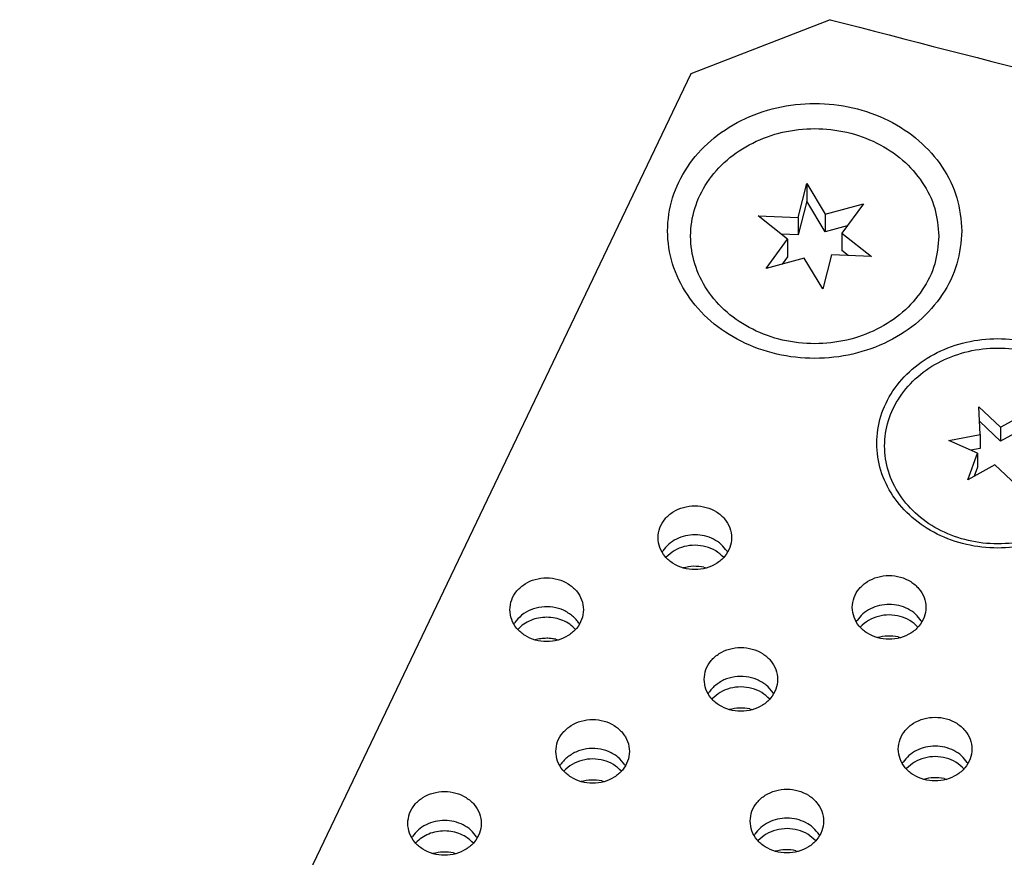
# Model space of a CAD drawing. Header units: inches. Extents: x -129 to 664, y -381 to 179.
# Tile 18 of 109: x -76 to -58, y -314 to -298. Entities that reach past the tile are written whole.
import ezdxf

# ---------------------------------------------------------------- set-up
doc = ezdxf.new("R2010")
doc.units = ezdxf.units.IN
doc.layers.add('1', color=7, linetype='Continuous')

# ---------------------------------------------------------------- blocks, each defined once
blk = doc.blocks.new('insulator_top2_E7018-25457__230', base_point=(-87.509, -353.663))
at = {"color": 7, "linetype": 'Continuous'}
for p, q in [((-60.921, -298.047), (-63.576, -299.078)), ((-63.576, -299.078), (-76.431, -325.956)), ((-64.122, -308.176), (-64.108, -308.152)), ((-62.886, -308.158), (-62.875, -308.177)), ((-60.426, -309.502), (-60.412, -309.478)), ((-59.19, -309.484), (-59.179, -309.502)), ((-66.942, -309.546), (-66.927, -309.522)), ((-65.706, -309.527), (-65.695, -309.546)), ((-63.246, -310.872), (-63.232, -310.848)), ((-62.01, -310.853), (-61.999, -310.872)), ((-66.066, -312.241), (-66.052, -312.217)), ((-64.83, -312.222), (-64.819, -312.241)), ((-59.551, -312.197), (-59.536, -312.173)), ((-58.314, -312.179), (-58.304, -312.197)), ((-68.886, -313.61), (-68.871, -313.586)), ((-67.65, -313.592), (-67.639, -313.611)), ((-62.37, -313.567), (-62.356, -313.543)), ((-61.134, -313.548), (-61.123, -313.567))]:
    blk.add_line(p, q, dxfattribs=at)
for points, knots in [([(-60.921, -298.047), (-57.94, -298.824), (-51.961, -300.38), (-42.745, -301.628), (-33.439, -302.079), (-24.133, -301.628), (-14.918, -300.38), (-8.938, -298.824), (-5.957, -298.047)], [0, 0, 0, 0, 9.234928, 18.522527, 27.83697, 37.151413, 46.439012, 55.673941, 55.673941, 55.673941, 55.673941]), ([(-58.416, -302.065), (-58.435, -301.853), (-58.473, -301.423), (-58.772, -300.829), (-59.222, -300.322), (-59.81, -299.936), (-60.489, -299.695), (-61.216, -299.613), (-61.943, -299.695), (-62.622, -299.936), (-63.208, -300.322), (-63.662, -300.829), (-63.95, -301.423), (-64.048, -302.065), (-63.95, -302.707), (-63.662, -303.301), (-63.208, -303.808), (-62.622, -304.194), (-61.943, -304.435), (-61.216, -304.517), (-60.489, -304.435), (-59.81, -304.194), (-59.222, -303.808), (-58.772, -303.301), (-58.473, -302.707), (-58.435, -302.277), (-58.416, -302.065)], [0, 0, 0, 0, 0.634813, 1.283098, 1.954077, 2.65034, 3.367781, 4.09717, 4.826558, 5.543999, 6.240263, 6.911241, 7.559526, 8.194339, 8.829152, 9.477437, 10.148416, 10.844679, 11.56212, 12.291509, 13.020897, 13.738338, 14.434602, 15.10558, 15.753865, 16.388678, 16.388678, 16.388678, 16.388678]), ([(-55.436, -306.106), (-55.452, -305.931), (-55.483, -305.579), (-55.729, -305.09), (-56.099, -304.674), (-56.581, -304.357), (-57.139, -304.159), (-57.736, -304.091), (-58.334, -304.159), (-58.892, -304.357), (-59.373, -304.674), (-59.746, -305.09), (-59.982, -305.579), (-60.063, -306.106), (-59.982, -306.633), (-59.746, -307.121), (-59.373, -307.537), (-58.892, -307.854), (-58.334, -308.053), (-57.736, -308.12), (-57.139, -308.053), (-56.581, -307.854), (-56.099, -307.537), (-55.729, -307.121), (-55.483, -306.633), (-55.452, -306.28), (-55.436, -306.106)], [0, 0, 0, 0, 0.521454, 1.053973, 1.605134, 2.177065, 2.766392, 3.365532, 3.964672, 4.553999, 5.12593, 5.677091, 6.209611, 6.731064, 7.252518, 7.785038, 8.336199, 8.908129, 9.497456, 10.096596, 10.695737, 11.285064, 11.856994, 12.408155, 12.940675, 13.462129, 13.462129, 13.462129, 13.462129]), ([(-64.198, -307.901), (-64.192, -307.965), (-64.178, -308.094), (-64.07, -308.267), (-63.913, -308.402), (-63.716, -308.488), (-63.498, -308.517), (-63.281, -308.488), (-63.084, -308.402), (-62.926, -308.267), (-62.823, -308.094), (-62.787, -307.901), (-62.823, -307.708), (-62.926, -307.535), (-63.084, -307.4), (-63.281, -307.314), (-63.498, -307.285), (-63.716, -307.314), (-63.913, -307.4), (-64.07, -307.535), (-64.178, -307.708), (-64.192, -307.837), (-64.198, -307.901)], [0, 0, 0, 0, 0.190439, 0.386512, 0.591376, 0.804667, 1.023004, 1.241341, 1.454632, 1.659496, 1.855569, 2.046008, 2.236447, 2.43252, 2.637384, 2.850675, 3.069012, 3.287349, 3.50064, 3.705504, 3.901578, 4.092016, 4.092016, 4.092016, 4.092016]), ([(-62.886, -308.158), (-62.92, -308.113), (-62.991, -308.021), (-63.14, -307.923), (-63.311, -307.86), (-63.495, -307.838), (-63.679, -307.858), (-63.851, -307.92), (-64.001, -308.016), (-64.073, -308.108), (-64.108, -308.152)], [0, 0, 0, 0, 0.169498, 0.345491, 0.526995, 0.711655, 0.896377, 1.078053, 1.254286, 1.424032, 1.424032, 1.424032, 1.424032]), ([(-67.018, -309.271), (-67.011, -309.334), (-66.997, -309.464), (-66.89, -309.636), (-66.733, -309.771), (-66.535, -309.857), (-66.318, -309.887), (-66.101, -309.857), (-65.904, -309.771), (-65.745, -309.636), (-65.642, -309.464), (-65.606, -309.271), (-65.642, -309.077), (-65.745, -308.905), (-65.904, -308.77), (-66.101, -308.684), (-66.318, -308.654), (-66.535, -308.684), (-66.733, -308.77), (-66.89, -308.905), (-66.997, -309.077), (-67.011, -309.207), (-67.018, -309.271)], [0, 0, 0, 0, 0.190439, 0.386512, 0.591376, 0.804667, 1.023004, 1.241341, 1.454632, 1.659496, 1.855569, 2.046008, 2.236447, 2.43252, 2.637384, 2.850675, 3.069012, 3.287349, 3.50064, 3.705504, 3.901578, 4.092016, 4.092016, 4.092016, 4.092016]), ([(-60.503, -309.227), (-60.496, -309.291), (-60.482, -309.42), (-60.375, -309.593), (-60.218, -309.728), (-60.02, -309.813), (-59.803, -309.843), (-59.586, -309.813), (-59.388, -309.728), (-59.23, -309.593), (-59.127, -309.42), (-59.091, -309.227), (-59.127, -309.033), (-59.23, -308.861), (-59.388, -308.726), (-59.586, -308.64), (-59.803, -308.611), (-60.02, -308.64), (-60.218, -308.726), (-60.375, -308.861), (-60.482, -309.033), (-60.496, -309.163), (-60.503, -309.227)], [0, 0, 0, 0, 0.190439, 0.386512, 0.591376, 0.804667, 1.023004, 1.241341, 1.454632, 1.659496, 1.855569, 2.046008, 2.236447, 2.43252, 2.637384, 2.850675, 3.069012, 3.287349, 3.50064, 3.705504, 3.901578, 4.092016, 4.092016, 4.092016, 4.092016]), ([(-65.823, -309.392), (-65.879, -309.352), (-65.992, -309.27), (-66.199, -309.214), (-66.413, -309.21), (-66.619, -309.263), (-66.801, -309.365), (-66.886, -309.47), (-66.927, -309.522)], [0, 0, 0, 0, 0.204407, 0.415613, 0.629557, 0.841333, 1.046701, 1.243497, 1.243497, 1.243497, 1.243497]), ([(-59.799, -309.171), (-59.861, -309.174), (-59.984, -309.182), (-60.155, -309.246), (-60.306, -309.342), (-60.377, -309.433), (-60.412, -309.478)], [0, 0, 0, 0, 0.184722, 0.3663985, 0.5426323, 0.7123778, 0.7123778, 0.7123778, 0.7123778]), ([(-59.19, -309.484), (-59.225, -309.438), (-59.295, -309.346), (-59.445, -309.249), (-59.615, -309.183), (-59.738, -309.175), (-59.799, -309.171)], [0, 0, 0, 0, 0.1694978, 0.3454904, 0.5269944, 0.7116537, 0.7116537, 0.7116537, 0.7116537]), ([(-65.706, -309.527), (-65.723, -309.503), (-65.757, -309.453), (-65.801, -309.413), (-65.823, -309.392)], [0, 0, 0, 0, 0.0890407, 0.1798779, 0.1798779, 0.1798779, 0.1798779]), ([(-63.323, -310.596), (-63.316, -310.66), (-63.302, -310.789), (-63.194, -310.962), (-63.037, -311.097), (-62.84, -311.183), (-62.623, -311.212), (-62.405, -311.183), (-62.208, -311.097), (-62.05, -310.962), (-61.947, -310.789), (-61.911, -310.596), (-61.947, -310.403), (-62.05, -310.23), (-62.208, -310.095), (-62.405, -310.01), (-62.623, -309.98), (-62.84, -310.01), (-63.037, -310.095), (-63.194, -310.23), (-63.302, -310.403), (-63.316, -310.532), (-63.323, -310.596)], [0, 0, 0, 0, 0.190439, 0.386512, 0.591376, 0.804667, 1.023004, 1.241341, 1.454632, 1.659496, 1.855569, 2.046008, 2.236447, 2.43252, 2.637384, 2.850675, 3.069012, 3.287349, 3.50064, 3.705504, 3.901578, 4.092016, 4.092016, 4.092016, 4.092016]), ([(-62.01, -310.853), (-62.051, -310.801), (-62.135, -310.694), (-62.318, -310.591), (-62.524, -310.536), (-62.74, -310.54), (-62.948, -310.595), (-63.062, -310.677), (-63.118, -310.718)], [0, 0, 0, 0, 0.197612, 0.403908, 0.616759, 0.831882, 1.044291, 1.249845, 1.249845, 1.249845, 1.249845]), ([(-63.118, -310.718), (-63.139, -310.737), (-63.182, -310.777), (-63.215, -310.824), (-63.232, -310.848)], [0, 0, 0, 0, 0.0875718, 0.1734714, 0.1734714, 0.1734714, 0.1734714]), ([(-66.142, -311.966), (-66.136, -312.029), (-66.122, -312.159), (-66.014, -312.331), (-65.857, -312.466), (-65.66, -312.552), (-65.442, -312.582), (-65.225, -312.552), (-65.028, -312.466), (-64.87, -312.331), (-64.767, -312.159), (-64.731, -311.966), (-64.767, -311.772), (-64.87, -311.6), (-65.028, -311.465), (-65.225, -311.379), (-65.442, -311.35), (-65.66, -311.379), (-65.857, -311.465), (-66.014, -311.6), (-66.122, -311.772), (-66.136, -311.902), (-66.142, -311.966)], [0, 0, 0, 0, 0.190439, 0.386512, 0.591376, 0.804667, 1.023004, 1.241341, 1.454632, 1.659496, 1.855569, 2.046008, 2.236447, 2.43252, 2.637384, 2.850675, 3.069012, 3.287349, 3.50064, 3.705504, 3.901578, 4.092016, 4.092016, 4.092016, 4.092016]), ([(-59.627, -311.922), (-59.62, -311.986), (-59.606, -312.115), (-59.499, -312.288), (-59.342, -312.423), (-59.144, -312.509), (-58.927, -312.538), (-58.71, -312.509), (-58.513, -312.423), (-58.354, -312.288), (-58.251, -312.115), (-58.215, -311.922), (-58.251, -311.729), (-58.354, -311.556), (-58.513, -311.421), (-58.71, -311.335), (-58.927, -311.306), (-59.144, -311.335), (-59.342, -311.421), (-59.499, -311.556), (-59.606, -311.729), (-59.62, -311.858), (-59.627, -311.922)], [0, 0, 0, 0, 0.190439, 0.386512, 0.591376, 0.804667, 1.023004, 1.241341, 1.454632, 1.659496, 1.855569, 2.046008, 2.236447, 2.43252, 2.637384, 2.850675, 3.069012, 3.287349, 3.50064, 3.705504, 3.901578, 4.092016, 4.092016, 4.092016, 4.092016]), ([(-64.83, -312.222), (-64.871, -312.17), (-64.955, -312.064), (-65.138, -311.96), (-65.344, -311.905), (-65.56, -311.909), (-65.767, -311.965), (-65.881, -312.047), (-65.937, -312.087)], [0, 0, 0, 0, 0.197612, 0.403908, 0.616759, 0.831882, 1.044291, 1.249844, 1.249844, 1.249844, 1.249844]), ([(-58.314, -312.179), (-58.349, -312.133), (-58.419, -312.041), (-58.569, -311.943), (-58.739, -311.88), (-58.924, -311.859), (-59.108, -311.879), (-59.279, -311.94), (-59.43, -312.037), (-59.501, -312.128), (-59.536, -312.173)], [0, 0, 0, 0, 0.169498, 0.345491, 0.526995, 0.711654, 0.896376, 1.078052, 1.254285, 1.42403, 1.42403, 1.42403, 1.42403]), ([(-65.937, -312.087), (-65.959, -312.107), (-66.001, -312.146), (-66.035, -312.194), (-66.052, -312.217)], [0, 0, 0, 0, 0.0875725, 0.1734727, 0.1734727, 0.1734727, 0.1734727]), ([(-62.447, -313.291), (-62.44, -313.355), (-62.426, -313.485), (-62.319, -313.657), (-62.162, -313.792), (-61.964, -313.878), (-61.747, -313.907), (-61.53, -313.878), (-61.332, -313.792), (-61.174, -313.657), (-61.071, -313.485), (-61.035, -313.291), (-61.071, -313.098), (-61.174, -312.926), (-61.332, -312.79), (-61.53, -312.705), (-61.747, -312.675), (-61.964, -312.705), (-62.162, -312.79), (-62.319, -312.926), (-62.426, -313.098), (-62.44, -313.227), (-62.447, -313.291)], [0, 0, 0, 0, 0.190439, 0.386512, 0.591376, 0.804667, 1.023004, 1.241341, 1.454632, 1.659496, 1.855569, 2.046008, 2.236447, 2.43252, 2.637384, 2.850675, 3.069012, 3.287349, 3.50064, 3.705504, 3.901578, 4.092016, 4.092016, 4.092016, 4.092016]), ([(-68.962, -313.335), (-68.955, -313.399), (-68.941, -313.528), (-68.834, -313.701), (-68.677, -313.836), (-68.479, -313.922), (-68.262, -313.951), (-68.045, -313.922), (-67.848, -313.836), (-67.689, -313.701), (-67.586, -313.528), (-67.55, -313.335), (-67.586, -313.142), (-67.689, -312.969), (-67.848, -312.834), (-68.045, -312.748), (-68.262, -312.719), (-68.479, -312.748), (-68.677, -312.834), (-68.834, -312.969), (-68.941, -313.142), (-68.955, -313.271), (-68.962, -313.335)], [0, 0, 0, 0, 0.190439, 0.386512, 0.591376, 0.804667, 1.023004, 1.241341, 1.454632, 1.659496, 1.855569, 2.046008, 2.236447, 2.43252, 2.637384, 2.850675, 3.069012, 3.287349, 3.50064, 3.705504, 3.901578, 4.092016, 4.092016, 4.092016, 4.092016]), ([(-61.134, -313.548), (-61.169, -313.503), (-61.239, -313.411), (-61.389, -313.313), (-61.559, -313.25), (-61.743, -313.228), (-61.928, -313.248), (-62.099, -313.31), (-62.25, -313.406), (-62.321, -313.498), (-62.356, -313.543)], [0, 0, 0, 0, 0.169498, 0.345491, 0.526995, 0.711655, 0.896376, 1.078053, 1.254286, 1.424031, 1.424031, 1.424031, 1.424031]), ([(-67.65, -313.592), (-67.684, -313.547), (-67.754, -313.455), (-67.904, -313.357), (-68.075, -313.294), (-68.259, -313.272), (-68.443, -313.292), (-68.614, -313.354), (-68.765, -313.45), (-68.836, -313.542), (-68.871, -313.586)], [0, 0, 0, 0, 0.169498, 0.345491, 0.526995, 0.711654, 0.896376, 1.078051, 1.254285, 1.42403, 1.42403, 1.42403, 1.42403])]:
    blk.add_open_spline(points, degree=3, knots=knots, dxfattribs=at)
blk = doc.blocks.new('screw_M2x6_0515-1602_5__283', base_point=(-59.886, -308.018))
at = {"color": 7, "linetype": 'Continuous'}
for p, q in [((-58.094, -305.409), (-57.682, -305.798)), ((-58.067, -305.936), (-58.094, -305.409)), ((-57.682, -305.798), (-57.168, -305.514)), ((-57.168, -305.514), (-57.351, -306.018)), ((-58.076, -305.692), (-58.08, -305.687)), ((-58.076, -305.692), (-58.079, -305.693)), ((-57.682, -306.065), (-58.076, -305.692)), ((-58.662, -306.05), (-58.067, -305.936)), ((-58.067, -305.936), (-58.067, -306.203)), ((-57.682, -305.798), (-57.682, -306.065)), ((-57.29, -305.848), (-57.682, -306.065)), ((-58.121, -306.294), (-58.662, -306.05)), ((-57.351, -306.018), (-56.811, -306.261)), ((-57.351, -306.018), (-57.351, -306.284)), ((-58.305, -306.797), (-58.121, -306.294)), ((-58.067, -306.203), (-58.247, -306.237)), ((-58.121, -306.294), (-58.121, -306.56)), ((-56.811, -306.261), (-57.406, -306.375)), ((-57.226, -306.341), (-57.351, -306.284)), ((-57.791, -306.513), (-58.305, -306.797)), ((-57.379, -306.902), (-57.791, -306.513)), ((-57.406, -306.375), (-57.379, -306.902)), ((-57.406, -306.375), (-57.406, -306.642)), ((-58.121, -306.56), (-58.183, -306.73)), ((-57.393, -306.889), (-57.406, -306.642))]:
    blk.add_line(p, q, dxfattribs=at)
blk.add_open_spline([(-55.586, -306.156), (-55.601, -305.993), (-55.63, -305.663), (-55.86, -305.206), (-56.206, -304.817), (-56.657, -304.521), (-57.178, -304.336), (-57.736, -304.273), (-58.295, -304.336), (-58.816, -304.521), (-59.267, -304.817), (-59.615, -305.206), (-59.836, -305.663), (-59.912, -306.156), (-59.836, -306.648), (-59.615, -307.105), (-59.267, -307.494), (-58.816, -307.79), (-58.295, -307.976), (-57.736, -308.039), (-57.178, -307.976), (-56.657, -307.79), (-56.206, -307.494), (-55.86, -307.105), (-55.63, -306.648), (-55.601, -306.319), (-55.586, -306.156)], degree=3, knots=[0, 0, 0, 0, 0.487446, 0.985236, 1.500452, 2.035083, 2.585975, 3.146041, 3.706107, 4.256999, 4.79163, 5.306846, 5.804636, 6.292082, 6.779528, 7.277318, 7.792534, 8.327164, 8.878057, 9.438123, 9.998189, 10.549081, 11.083712, 11.598928, 12.096718, 12.584164, 12.584164, 12.584164, 12.584164], dxfattribs=at)
blk = doc.blocks.new('screw_set_M2x6__288', base_point=(-77.3, -338.701))
blk.add_blockref('screw_M2x6_0515-1602_5__283', (-59.886, -308.018))
blk = doc.blocks.new('screw_M2_5x12_0515-2680_4__289', base_point=(-63.578, -304.211))
at = {"color": 7, "linetype": 'Continuous'}
for p, q in [((-61.533, -301.807), (-61.368, -301.163)), ((-61.368, -301.163), (-61.368, -301.497)), ((-61.368, -301.163), (-61.016, -301.748)), ((-61.368, -301.497), (-61.533, -302.14)), ((-61.016, -302.082), (-61.368, -301.497)), ((-61.016, -301.748), (-60.29, -301.55)), ((-60.29, -301.55), (-60.699, -302.106)), ((-61.732, -302.224), (-62.294, -301.778)), ((-62.294, -301.778), (-61.533, -301.807)), ((-61.533, -301.807), (-61.533, -302.14)), ((-61.016, -301.748), (-61.016, -302.082)), ((-60.597, -301.967), (-61.016, -302.082)), ((-61.533, -302.14), (-61.853, -302.128)), ((-60.699, -302.106), (-60.699, -302.439)), ((-60.699, -302.106), (-60.138, -302.552)), ((-62.141, -302.78), (-61.732, -302.224)), ((-61.732, -302.224), (-61.732, -302.557)), ((-61.732, -302.557), (-61.834, -302.696)), ((-60.899, -302.523), (-61.063, -303.167)), ((-60.138, -302.552), (-60.899, -302.523)), ((-60.579, -302.535), (-60.699, -302.439)), ((-61.415, -302.582), (-62.141, -302.78)), ((-61.063, -303.167), (-61.415, -302.582))]:
    blk.add_line(p, q, dxfattribs=at)
blk.add_open_spline([(-58.853, -302.165), (-58.869, -301.986), (-58.902, -301.624), (-59.154, -301.122), (-59.534, -300.695), (-60.029, -300.369), (-60.602, -300.165), (-61.216, -300.096), (-61.829, -300.165), (-62.402, -300.369), (-62.897, -300.695), (-63.28, -301.122), (-63.522, -301.624), (-63.606, -302.165), (-63.522, -302.706), (-63.28, -303.208), (-62.897, -303.635), (-62.402, -303.961), (-61.829, -304.165), (-61.216, -304.234), (-60.602, -304.165), (-60.029, -303.961), (-59.534, -303.635), (-59.154, -303.208), (-58.902, -302.706), (-58.869, -302.344), (-58.853, -302.165)], degree=3, knots=[0, 0, 0, 0, 0.535596, 1.082558, 1.648667, 2.236108, 2.841418, 3.456807, 4.072197, 4.677506, 5.264948, 5.831057, 6.378019, 6.913615, 7.449211, 7.996172, 8.562281, 9.149723, 9.755033, 10.370422, 10.985811, 11.591121, 12.178563, 12.744672, 13.291633, 13.827229, 13.827229, 13.827229, 13.827229], dxfattribs=at)
blk = doc.blocks.new('screw_set_M2_5x12__293', base_point=(-82.754, -349.192))
blk.add_blockref('screw_M2_5x12_0515-2680_4__289', (-63.578, -304.211))
blk = doc.blocks.new('insulator_top1_E7018-25456__294', base_point=(-87.509, -354.063))
at = {"color": 7, "linetype": 'Continuous'}
for p, q in [((-64.048, -308.276), (-64.043, -308.271)), ((-63.325, -308.464), (-63.278, -308.476)), ((-66.868, -309.645), (-66.863, -309.64)), ((-60.352, -309.602), (-60.348, -309.596)), ((-66.145, -309.833), (-66.098, -309.845)), ((-59.63, -309.789), (-59.583, -309.802)), ((-63.172, -310.971), (-63.168, -310.966)), ((-62.45, -311.159), (-62.402, -311.171)), ((-59.477, -312.297), (-59.472, -312.291)), ((-65.992, -312.34), (-65.987, -312.335)), ((-58.754, -312.484), (-58.707, -312.497)), ((-65.269, -312.528), (-65.222, -312.541)), ((-68.812, -313.71), (-68.807, -313.705)), ((-62.296, -313.666), (-62.292, -313.661)), ((-68.089, -313.898), (-68.042, -313.91)), ((-61.574, -313.854), (-61.527, -313.866))]:
    blk.add_line(p, q, dxfattribs=at)
for points, knots in [([(-62.949, -308.276), (-62.997, -308.231), (-63.096, -308.141), (-63.288, -308.064), (-63.495, -308.036), (-63.702, -308.062), (-63.894, -308.137), (-63.994, -308.227), (-64.043, -308.271)], [0, 0, 0, 0, 0.196081, 0.399664, 0.607703, 0.815821, 1.019617, 1.21598, 1.21598, 1.21598, 1.21598]), ([(-63.325, -308.464), (-63.391, -308.453), (-63.524, -308.433), (-63.654, -308.462), (-63.719, -308.476)], [0, 0, 0, 0, 0.1989566, 0.3974113, 0.3974113, 0.3974113, 0.3974113]), ([(-66.315, -309.414), (-66.367, -309.417), (-66.471, -309.422), (-66.619, -309.468), (-66.755, -309.538), (-66.827, -309.607), (-66.863, -309.64)], [0, 0, 0, 0, 0.1565259, 0.3111864, 0.4623816, 0.6091145, 0.6091145, 0.6091145, 0.6091145]), ([(-65.769, -309.645), (-65.804, -309.611), (-65.876, -309.542), (-66.011, -309.471), (-66.158, -309.424), (-66.262, -309.417), (-66.315, -309.414)], [0, 0, 0, 0, 0.1465201, 0.2975294, 0.4520645, 0.6085467, 0.6085467, 0.6085467, 0.6085467]), ([(-59.253, -309.601), (-59.302, -309.557), (-59.401, -309.466), (-59.593, -309.39), (-59.799, -309.361), (-60.006, -309.388), (-60.199, -309.463), (-60.299, -309.552), (-60.348, -309.596)], [0, 0, 0, 0, 0.196081, 0.399664, 0.607703, 0.815821, 1.019617, 1.21598, 1.21598, 1.21598, 1.21598]), ([(-66.315, -309.814), (-66.353, -309.816), (-66.429, -309.818), (-66.502, -309.836), (-66.539, -309.845)], [0, 0, 0, 0, 0.1140299, 0.2273362, 0.2273362, 0.2273362, 0.2273362]), ([(-66.145, -309.833), (-66.173, -309.828), (-66.229, -309.817), (-66.286, -309.815), (-66.315, -309.814)], [0, 0, 0, 0, 0.085249, 0.1708285, 0.1708285, 0.1708285, 0.1708285]), ([(-59.63, -309.789), (-59.696, -309.779), (-59.828, -309.759), (-59.959, -309.787), (-60.024, -309.802)], [0, 0, 0, 0, 0.1989566, 0.3974113, 0.3974113, 0.3974113, 0.3974113]), ([(-62.073, -310.971), (-62.122, -310.926), (-62.221, -310.836), (-62.413, -310.759), (-62.619, -310.731), (-62.826, -310.757), (-63.019, -310.832), (-63.119, -310.922), (-63.168, -310.966)], [0, 0, 0, 0, 0.196081, 0.399664, 0.607703, 0.815821, 1.019617, 1.21598, 1.21598, 1.21598, 1.21598]), ([(-62.45, -311.159), (-62.516, -311.149), (-62.648, -311.128), (-62.778, -311.157), (-62.844, -311.171)], [0, 0, 0, 0, 0.1989563, 0.3974108, 0.3974108, 0.3974108, 0.3974108]), ([(-64.893, -312.34), (-64.942, -312.296), (-65.04, -312.205), (-65.232, -312.129), (-65.439, -312.1), (-65.646, -312.127), (-65.838, -312.202), (-65.938, -312.291), (-65.987, -312.335)], [0, 0, 0, 0, 0.196081, 0.399664, 0.607703, 0.815821, 1.019617, 1.21598, 1.21598, 1.21598, 1.21598]), ([(-58.378, -312.296), (-58.426, -312.252), (-58.525, -312.161), (-58.717, -312.085), (-58.924, -312.056), (-59.13, -312.083), (-59.323, -312.158), (-59.423, -312.247), (-59.472, -312.291)], [0, 0, 0, 0, 0.196081, 0.399664, 0.607703, 0.815821, 1.019617, 1.21598, 1.21598, 1.21598, 1.21598]), ([(-65.269, -312.528), (-65.335, -312.518), (-65.468, -312.498), (-65.598, -312.526), (-65.664, -312.54)], [0, 0, 0, 0, 0.1989564, 0.3974108, 0.3974108, 0.3974108, 0.3974108]), ([(-58.754, -312.484), (-58.82, -312.474), (-58.952, -312.454), (-59.083, -312.482), (-59.148, -312.497)], [0, 0, 0, 0, 0.1989563, 0.3974108, 0.3974108, 0.3974108, 0.3974108]), ([(-61.197, -313.666), (-61.246, -313.621), (-61.345, -313.531), (-61.537, -313.454), (-61.743, -313.426), (-61.95, -313.453), (-62.143, -313.527), (-62.243, -313.617), (-62.292, -313.661)], [0, 0, 0, 0, 0.196081, 0.399664, 0.607703, 0.815821, 1.019617, 1.21598, 1.21598, 1.21598, 1.21598]), ([(-68.259, -313.479), (-68.311, -313.482), (-68.415, -313.487), (-68.563, -313.533), (-68.699, -313.603), (-68.771, -313.671), (-68.807, -313.705)], [0, 0, 0, 0, 0.1565263, 0.3111873, 0.4623828, 0.6091161, 0.6091161, 0.6091161, 0.6091161]), ([(-67.713, -313.71), (-67.748, -313.676), (-67.82, -313.607), (-67.955, -313.536), (-68.103, -313.488), (-68.206, -313.482), (-68.259, -313.479)], [0, 0, 0, 0, 0.1465193, 0.2975277, 0.452062, 0.6085434, 0.6085434, 0.6085434, 0.6085434]), ([(-68.089, -313.898), (-68.155, -313.887), (-68.287, -313.867), (-68.418, -313.896), (-68.483, -313.91)], [0, 0, 0, 0, 0.1989564, 0.3974108, 0.3974108, 0.3974108, 0.3974108]), ([(-61.574, -313.854), (-61.64, -313.844), (-61.772, -313.823), (-61.903, -313.852), (-61.968, -313.866)], [0, 0, 0, 0, 0.1989564, 0.3974109, 0.3974109, 0.3974109, 0.3974109])]:
    blk.add_open_spline(points, degree=3, knots=knots, dxfattribs=at)
blk = doc.blocks.new('segment_160pin_assy_E7018-62555_1__298', base_point=(-87.509, -370.048))
for name, p in [('insulator_top2_E7018-25457__230', (-87.509, -353.663)), ('screw_set_M2_5x12__293', (-82.754, -349.192)), ('screw_set_M2x6__288', (-77.3, -338.701)), ('insulator_top1_E7018-25456__294', (-87.509, -354.063))]:
    blk.add_blockref(name, p)
blk = doc.blocks.new('hcdps_segment__299', base_point=(-87.509, -370.048))
blk.add_blockref('segment_160pin_assy_E7018-62555_1__298', (-87.509, -370.048))
blk = doc.blocks.new('gen1__300', base_point=(-27.051, -340.34))
blk.add_blockref('hcdps_segment__299', (-87.509, -370.048))
blk = doc.blocks.new('1__302', base_point=(-265.051, -517.34))
blk.add_blockref('gen1__300', (-27.051, -340.34))
blk = doc.blocks.new('hcdps_segment__303', base_point=(-265.051, -519.34))
at = {"layer": '1'}
blk.add_blockref('1__302', (-265.051, -517.34), dxfattribs=at)

msp = doc.modelspace()

# ---------------------------------------------------------------- block references
msp.add_blockref('hcdps_segment__303', (-265.051, -519.34))

doc.saveas('drawing.dxf')
